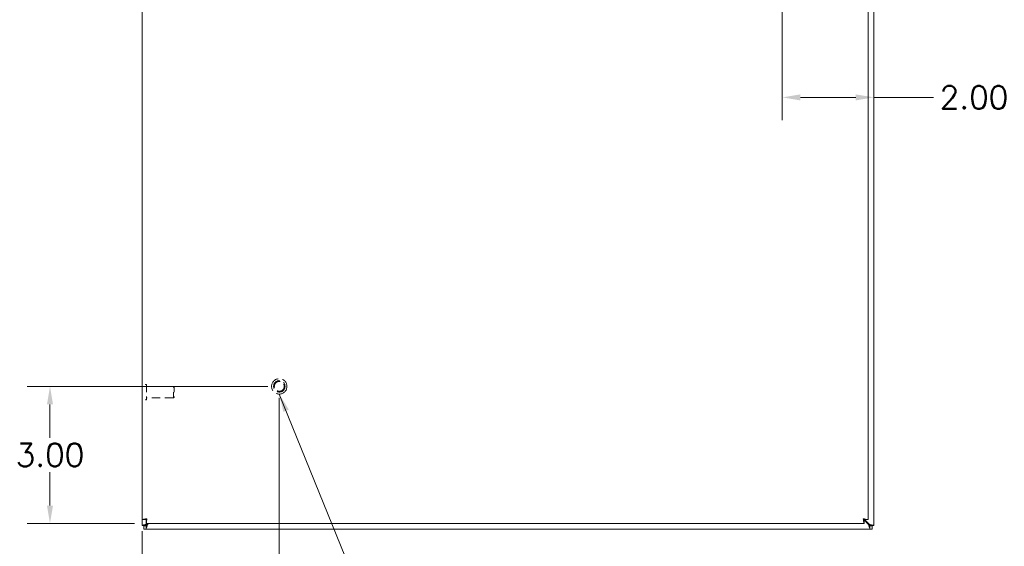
# Model space of a CAD drawing. Header units: inches. Extents: x 6 to 130, y 8 to 87.
# Tile 3 of 16: x 29 to 51, y 29 to 41. Entities that reach past the tile are written whole.
import ezdxf

# ---------------------------------------------------------------- set-up
doc = ezdxf.new("R2010")
doc.units = ezdxf.units.IN
doc.header["$LTSCALE"] = 4
doc.header["$MEASUREMENT"] = 0
doc.linetypes.add('DASHED', pattern=[0.2067, 0.1654, -0.0413])
for name, color, linetype, lineweight in [('Dimension (ANSI)', 7, 'Continuous', 5), ('Hidden (ANSI)', 7, 'DASHED', 5), ('Symbol (ANSI)', 7, 'Continuous', 5), ('Visible (ANSI)', 7, 'Continuous', 5)]:
    doc.layers.add(name, color=color, linetype=linetype, lineweight=lineweight)
doc.styles.add('Note Text (ANSI)', font='RomanS.shx')
doc.dimstyles.new('Default (ANSI)', dxfattribs={"dimscale": 4, "dimtxt": 0.125, "dimasz": 0.098425, "dimexe": 0.125, "dimexo": 0.0625, "dimgap": 0.031496, "dimtad": 0, "dimtih": 1, "dimtoh": 1, "dimrnd": 1e-08, "dimzin": 0, "dimdsep": 46, "dimtxsty": 'Note Text (ANSI)', "dimcen": 0.09, "dimdle": 0.393701, "dimclrd": 256, "dimclre": 256, "dimclrt": 256, "dimadec": 0, "dimazin": 0, "dimtfac": 0.96, "dimtofl": 0, "dimtmove": 0, "dimatfit": 3, "dimfxl": 1, "dimtolj": 1, "dimtzin": 4, "dimlwd": -1, "dimlwe": -1, "dimarcsym": 0})
doc.dimstyles.new('Default (ANSI)$7', dxfattribs={"dimscale": 4, "dimtxt": 0.125, "dimasz": 0.098425, "dimexe": 0.125, "dimexo": 0.0625, "dimgap": 0.031496, "dimtad": 0, "dimtih": 1, "dimtoh": 1, "dimrnd": 1e-08, "dimzin": 0, "dimdsep": 46, "dimtxsty": 'Note Text (ANSI)', "dimcen": 0.09, "dimdle": 0.393701, "dimclrd": 256, "dimclre": 256, "dimclrt": 256, "dimadec": 0, "dimazin": 0, "dimtfac": 0.96, "dimtofl": 0, "dimtmove": 0, "dimatfit": 3, "dimfxl": 1, "dimtolj": 1, "dimtzin": 4, "dimlwd": -1, "dimlwe": -1, "dimarcsym": 0})

# ---------------------------------------------------------------- blocks, each defined once
blk = doc.blocks.new('*D16')
at = {"layer": 'Defpoints', "color": 0, "transparency": 16777216}
for p in [(45.818, 41.786), (47.818, 39.231), (47.818, 37.043)]:
    blk.add_point(p, dxfattribs=at)
at = {"layer": 'Dimension (ANSI)', "transparency": 16777216}
for p, q in [((45.818, 41.536), (45.818, 38.731)), ((46.212, 39.231), (47.424, 39.231)), ((47.818, 39.231), (49.122, 39.231))]:
    blk.add_line(p, q, dxfattribs=at)
for points in [[(46.212, 39.296), (46.212, 39.165), (45.818, 39.231)], [(47.424, 39.296), (47.424, 39.165), (47.818, 39.231)]]:
    blk.add_solid(points, dxfattribs=at)
at = {"layer": 'Dimension (ANSI)', "transparency": 16777216, "insert": (50.01, 39.231), "char_height": 0.5, "attachment_point": 5, "style": 'Note Text (ANSI)'}
blk.add_mtext('\\A1;2.00', dxfattribs=at)
blk = doc.blocks.new('*D17')
at = {"layer": 'Defpoints', "color": 0, "transparency": 16777216}
for p in [(29.803, 32.911), (34.818, 32.911), (31.903, 29.911)]:
    blk.add_point(p, dxfattribs=at)
at = {"layer": 'Dimension (ANSI)', "transparency": 16777216}
for p, q in [((34.568, 32.911), (29.303, 32.911)), ((29.803, 32.517), (29.803, 31.787)), ((29.803, 30.304), (29.803, 31.035)), ((31.653, 29.911), (29.303, 29.911))]:
    blk.add_line(p, q, dxfattribs=at)
for points in [[(29.738, 32.517), (29.869, 32.517), (29.803, 32.911)], [(29.738, 30.304), (29.869, 30.304), (29.803, 29.911)]]:
    blk.add_solid(points, dxfattribs=at)
at = {"layer": 'Dimension (ANSI)', "transparency": 16777216, "insert": (29.803, 31.411), "char_height": 0.5, "attachment_point": 5, "style": 'Note Text (ANSI)'}
blk.add_mtext('\\A1;3.00', dxfattribs=at)
blk = doc.blocks.new('*D18')
at = {"layer": 'Defpoints', "color": 0, "transparency": 16777216}
for p in [(34.818, 32.911), (31.818, 29.996), (34.818, 27.896)]:
    blk.add_point(p, dxfattribs=at)
at = {"layer": 'Dimension (ANSI)', "transparency": 16777216}
for p, q in [((34.818, 32.661), (34.818, 27.396)), ((31.818, 29.746), (31.818, 27.396)), ((32.212, 27.896), (32.43, 27.896)), ((34.424, 27.896), (34.206, 27.896))]:
    blk.add_line(p, q, dxfattribs=at)
for points in [[(32.212, 27.962), (32.212, 27.83), (31.818, 27.896)], [(34.424, 27.962), (34.424, 27.83), (34.818, 27.896)]]:
    blk.add_solid(points, dxfattribs=at)
at = {"layer": 'Dimension (ANSI)', "transparency": 16777216, "insert": (33.318, 27.896), "char_height": 0.5, "attachment_point": 5, "style": 'Note Text (ANSI)'}
blk.add_mtext('\\A1;3.00', dxfattribs=at)

msp = doc.modelspace()

# ---------------------------------------------------------------- linework, layer by layer
at = {"layer": 'Hidden (ANSI)', "ltscale": 0.002995}
for p, q in [((31.907, 32.954), (31.9, 32.954)), ((31.907, 32.617), (31.9, 32.617))]:
    msp.add_line(p, q, dxfattribs=at)
at = {"layer": 'Hidden (ANSI)', "ltscale": 0.239999}
msp.add_line((31.915, 32.946), (31.915, 32.625), dxfattribs=at)
at = {"layer": 'Hidden (ANSI)', "ltscale": 0.279319}
for p, q in [((32.501, 32.911), (31.915, 32.911)), ((32.501, 32.661), (31.915, 32.661))]:
    msp.add_line(p, q, dxfattribs=at)
at = {"layer": 'Hidden (ANSI)', "ltscale": 0.186893}
msp.add_line((32.501, 32.661), (32.501, 32.911), dxfattribs=at)
at = {"layer": 'Hidden (ANSI)', "ltscale": 0.010473}
for p, q in [((32.517, 32.895), (32.501, 32.911)), ((32.517, 32.676), (32.501, 32.661))]:
    msp.add_line(p, q, dxfattribs=at)
at = {"layer": 'Hidden (ANSI)', "ltscale": 0.163407}
msp.add_line((32.517, 32.895), (32.517, 32.676), dxfattribs=at)
at = {"layer": 'Hidden (ANSI)', "ltscale": 0.504034}
msp.add_circle((34.818, 32.911), 0.168, dxfattribs=at)
at = {"layer": 'Hidden (ANSI)', "ltscale": 0.373886}
msp.add_circle((34.818, 32.911), 0.125, dxfattribs=at)
at = {"layer": 'Hidden (ANSI)', "ltscale": 0.326914}
msp.add_circle((34.818, 32.911), 0.109, dxfattribs=at)
at = {"layer": 'Hidden (ANSI)', "ltscale": 0.005884}
for centre, start, end in [((31.9, 32.946), 90, 180), ((31.907, 32.946), 0, 90), ((31.9, 32.625), 180, 270), ((31.907, 32.625), 270, 0)]:
    msp.add_arc(centre, 0.008, start, end, dxfattribs=at)
at = {"layer": 'Visible (ANSI)'}
for p, q in [((47.818, 53.701), (47.818, 29.871)), ((31.818, 29.996), (31.818, 53.576)), ((47.693, 53.576), (47.693, 29.996)), ((31.818, 29.871), (31.818, 29.996)), ((31.892, 29.996), (31.818, 29.996)), ((31.903, 29.985), (31.903, 29.911)), ((47.597, 29.996), (47.702, 29.891)), ((47.713, 29.902), (47.608, 30.007)), ((47.608, 29.985), (47.608, 29.911)), ((47.619, 29.996), (47.693, 29.996)), ((31.818, 29.866), (31.818, 29.871)), ((31.892, 29.866), (31.818, 29.866)), ((31.855, 29.86), (31.903, 29.86)), ((31.855, 29.786), (31.855, 29.86)), ((31.903, 29.786), (31.855, 29.786)), ((31.923, 29.902), (31.892, 29.871)), ((31.892, 29.871), (31.892, 29.866)), ((47.608, 29.911), (31.903, 29.911)), ((31.903, 29.86), (31.934, 29.891)), ((47.733, 29.786), (31.903, 29.786)), ((31.932, 29.911), (31.923, 29.902)), ((31.934, 29.891), (31.954, 29.911)), ((47.702, 29.891), (47.733, 29.86)), ((47.744, 29.871), (47.713, 29.902)), ((47.733, 29.86), (47.781, 29.86)), ((47.781, 29.786), (47.733, 29.786)), ((47.744, 29.866), (47.744, 29.871)), ((47.818, 29.866), (47.744, 29.866)), ((47.781, 29.86), (47.781, 29.786)), ((47.818, 29.871), (47.818, 29.866))]:
    msp.add_line(p, q, dxfattribs=at)
for centre, start, end in [((31.893, 29.861), 38.592, 45.7084), ((47.743, 29.861), 128.592, 141.408)]:
    msp.add_arc(centre, 0.07, start, end, dxfattribs=at)
for points, knots in [([(31.923, 30.016), (31.885, 30.011), (31.847, 30.006), (31.83, 30.002), (31.822, 30), (31.818, 29.998), (31.818, 29.996)], [0, 0, 0, 0, 1.095058, 1.095058, 1.095058, 1.570796, 1.570796, 1.570796, 1.570796]), ([(31.923, 30.016), (31.908, 30.01), (31.894, 30.003), (31.892, 29.997), (31.892, 29.996), (31.892, 29.996), (31.892, 29.996)], [0, 0, 0, 0, 1.483475, 1.483475, 1.483475, 1.570796, 1.570796, 1.570796, 1.570796]), ([(31.903, 29.911), (31.908, 29.911), (31.913, 29.934), (31.917, 29.968), (31.919, 29.982), (31.921, 29.999), (31.923, 30.016)], [0, 0, 0, 0, 1.095058, 1.095058, 1.095058, 1.570796, 1.570796, 1.570796, 1.570796]), ([(31.923, 30.016), (31.917, 30), (31.911, 29.986), (31.904, 29.985), (31.904, 29.985), (31.904, 29.985), (31.903, 29.985)], [0, 0, 0, 0, 1.483475, 1.483475, 1.483475, 1.570796, 1.570796, 1.570796, 1.570796]), ([(47.588, 30.016), (47.593, 29.977), (47.597, 29.94), (47.602, 29.922), (47.604, 29.915), (47.606, 29.911), (47.608, 29.911)], [0, 0, 0, 0, 1.095058, 1.095058, 1.095058, 1.570796, 1.570796, 1.570796, 1.570796]), ([(47.588, 30.016), (47.594, 30), (47.601, 29.986), (47.607, 29.985), (47.607, 29.985), (47.608, 29.985), (47.608, 29.985)], [0, 0, 0, 0, 1.483475, 1.483475, 1.483475, 1.570796, 1.570796, 1.570796, 1.570796]), ([(47.693, 29.996), (47.693, 30), (47.67, 30.005), (47.636, 30.01), (47.621, 30.012), (47.605, 30.014), (47.588, 30.016)], [0, 0, 0, 0, 1.095058, 1.095058, 1.095058, 1.570796, 1.570796, 1.570796, 1.570796]), ([(47.588, 30.016), (47.603, 30.01), (47.618, 30.003), (47.619, 29.997), (47.619, 29.996), (47.619, 29.996), (47.619, 29.996)], [0, 0, 0, 0, 1.483475, 1.483475, 1.483475, 1.570796, 1.570796, 1.570796, 1.570796]), ([(31.923, 29.902), (31.886, 29.891), (31.85, 29.88), (31.832, 29.875), (31.823, 29.872), (31.818, 29.871), (31.818, 29.871)], [-1.570796, -1.570796, -1.570796, -1.570796, -0.520146, -0.520146, -0.520146, 0, 0, 0, 0]), ([(31.903, 29.786), (31.903, 29.786), (31.909, 29.807), (31.919, 29.839), (31.924, 29.854), (31.929, 29.873), (31.934, 29.891)], [0, 0, 0, 0, 1.050651, 1.050651, 1.050651, 1.570796, 1.570796, 1.570796, 1.570796]), ([(47.702, 29.891), (47.713, 29.854), (47.723, 29.818), (47.729, 29.8), (47.732, 29.79), (47.733, 29.786), (47.733, 29.786)], [-1.570796, -1.570796, -1.570796, -1.570796, -0.520146, -0.520146, -0.520146, 0, 0, 0, 0]), ([(47.818, 29.871), (47.818, 29.871), (47.797, 29.877), (47.765, 29.886), (47.749, 29.891), (47.731, 29.896), (47.713, 29.902)], [0, 0, 0, 0, 1.050651, 1.050651, 1.050651, 1.570796, 1.570796, 1.570796, 1.570796])]:
    msp.add_open_spline(points, degree=3, knots=knots, dxfattribs=at)
for points in [[(31.892, 29.871), (31.867, 29.871), (31.843, 29.871), (31.818, 29.871)], [(31.903, 29.786), (31.903, 29.81), (31.903, 29.835), (31.903, 29.86)], [(47.733, 29.86), (47.733, 29.835), (47.733, 29.81), (47.733, 29.786)], [(47.818, 29.871), (47.793, 29.871), (47.769, 29.871), (47.744, 29.871)]]:
    msp.add_open_spline(points, degree=3, dxfattribs=at)

# ---------------------------------------------------------------- dimensions: what is measured, and where the dimension line sits
at = {"layer": 'Dimension (ANSI)'}
for base, p1, p2, angle, override, picture, middle in [((47.818, 39.231), (45.818, 41.786), (47.818, 37.043), 180, {"dimtih": 0, "dimtoh": 0, "dimdec": 2, "dimse2": 1, "dimtp": 0, "dimtm": 0, "dimtdec": 2, "dimatfit": 2}, '*D16', (50.01, 39.231)), ((29.803, 32.911), (31.903, 29.911), (34.818, 32.911), 90, {"dimdec": 2, "dimtp": 0, "dimtm": 0, "dimtdec": 2, "dimatfit": 1}, '*D17', (29.803, 31.411))]:
    dim = msp.add_linear_dim(base=base, p1=p1, p2=p2, angle=angle, dimstyle='Default (ANSI)', override=override, dxfattribs=at)
    dim.commit()
    dim.dimension.update_dxf_attribs({"geometry": picture, "text_midpoint": middle, "dimtype": 160})
dim = msp.add_linear_dim(base=(34.818, 27.896), p1=(31.818, 29.996), p2=(34.818, 32.911), dimstyle='Default (ANSI)', override={"dimtih": 0, "dimtoh": 0, "dimdec": 2, "dimtp": 0, "dimtm": 0, "dimtdec": 2, "dimatfit": 1}, dxfattribs=at)
dim.commit()
dim.dimension.update_dxf_attribs({"geometry": '*D18', "text_midpoint": (33.318, 27.896), "dimtype": 160})

# ---------------------------------------------------------------- leaders
at = {"layer": 'Symbol (ANSI)', "annotation_type": 0, "has_hookline": 1, "hookline_direction": 0, "text_width": 7.238}
msp.add_leader([(34.818, 32.742), (36.802, 27.838), (37.195, 27.838)], dimstyle='Default (ANSI)$7', override={"dimtad": 0}, dxfattribs=at)

doc.saveas('drawing.dxf')
